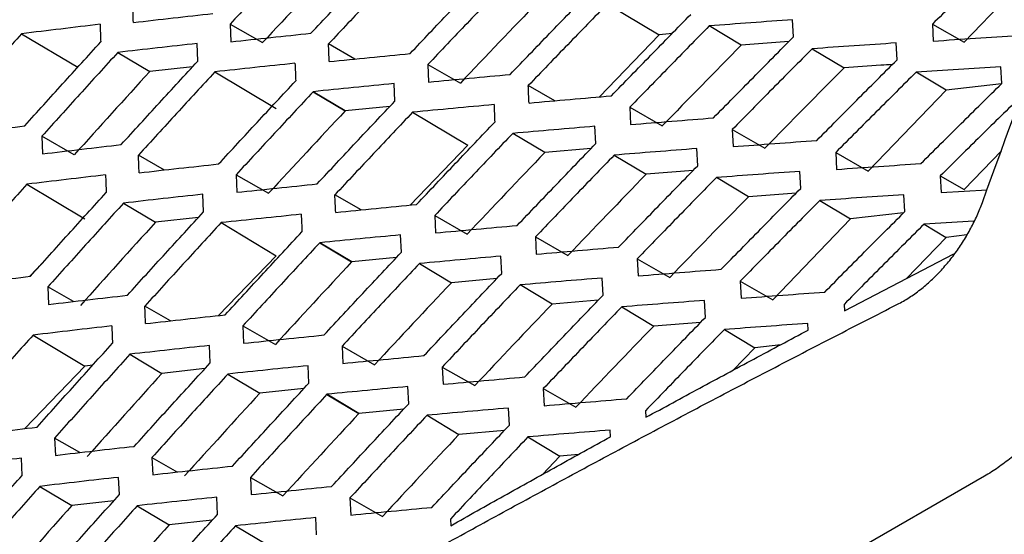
# Model space of a CAD drawing. Header units: millimetres. Extents: x 82 to 1002, y -172 to 1064.
# Tile 48 of 159: x 862.87 to 873.79, y 104.41 to 110.12. Entities that reach past the tile are written whole.
import ezdxf

# ---------------------------------------------------------------- set-up
doc = ezdxf.new("R2010")
doc.units = ezdxf.units.MM

msp = doc.modelspace()

# ---------------------------------------------------------------- linework, layer by layer
at = {"color": 7, "linetype": 'Continuous', "lineweight": 25}
for p, q in [((874.203, 110.766), (873.339, 109.869)), ((869.385, 110.294), (869.96, 109.95)), ((871.448, 109.928), (871.439, 110.118)), ((865.205, 110.069), (865.212, 109.873)), ((865.205, 110.069), (865.565, 109.864)), ((870.87, 109.836), (870.515, 110.049)), ((872.989, 110.069), (872.998, 109.881)), ((872.989, 110.069), (873.339, 109.869)), ((862.894, 109.962), (863.516, 109.59)), ((869.96, 109.95), (869.298, 109.262)), ((870.106, 109.967), (869.96, 109.95)), ((864.846, 109.658), (864.839, 109.854)), ((866.588, 109.682), (866.295, 109.849)), ((871.397, 109.876), (870.87, 109.836)), ((871.656, 109.796), (872.011, 109.584)), ((872.596, 109.672), (872.587, 109.86)), ((863.96, 109.755), (864.314, 109.543)), ((864.789, 109.596), (864.314, 109.543)), ((867.397, 109.621), (867.405, 109.427)), ((867.397, 109.621), (867.757, 109.416)), ((873.756, 109.41), (873.747, 109.596)), ((865.037, 109.54), (865.717, 109.133)), ((873.142, 109.337), (872.809, 109.537)), ((867.03, 109.214), (867.022, 109.409)), ((868.804, 109.219), (868.509, 109.387)), ((873.754, 109.408), (873.142, 109.337)), ((866.126, 109.319), (866.48, 109.107)), ((866.126, 109.319), (866.481, 109.107)), ((866.481, 109.108), (866.127, 109.32)), ((873.142, 109.337), (872.278, 108.44)), ((866.976, 109.157), (866.481, 109.108)), ((869.634, 109.147), (869.643, 108.955)), ((869.634, 109.147), (869.995, 108.941)), ((867.227, 109.092), (867.839, 108.725)), ((869.257, 108.744), (869.248, 108.936)), ((863.118, 108.825), (863.125, 108.63)), ((863.478, 108.619), (863.118, 108.825)), ((868.693, 108.645), (868.338, 108.857)), ((870.77, 108.9), (870.779, 108.71)), ((870.77, 108.9), (871.131, 108.694)), ((867.839, 108.725), (867.201, 108.062)), ((869.205, 108.689), (868.693, 108.645)), ((870.388, 108.499), (870.379, 108.689)), ((864.476, 108.451), (864.189, 108.615)), ((869.461, 108.616), (869.815, 108.404)), ((871.917, 108.646), (871.927, 108.458)), ((871.917, 108.646), (872.278, 108.44)), ((873.753, 108.665), (873.339, 108.236)), ((865.271, 108.398), (865.28, 108.204)), ((865.271, 108.398), (865.632, 108.193)), ((870.336, 108.445), (869.815, 108.404)), ((870.95, 108.155), (870.595, 108.368)), ((871.529, 108.247), (871.52, 108.436)), ((873.076, 108.386), (873.086, 108.2)), ((873.076, 108.386), (873.339, 108.236)), ((862.953, 108.294), (863.595, 107.909)), ((864.911, 107.987), (864.903, 108.182)), ((866.657, 108.009), (866.366, 108.175)), ((871.477, 108.194), (870.95, 108.155)), ((872.682, 107.989), (872.672, 108.176)), ((873.086, 108.2), (873.594, 108.233)), ((864.023, 108.084), (864.377, 107.871)), ((871.74, 108.113), (872.081, 107.909)), ((864.854, 107.925), (864.377, 107.871)), ((867.472, 107.945), (867.481, 107.753)), ((867.472, 107.945), (867.832, 107.74)), ((872.669, 107.976), (872.081, 107.909)), ((865.105, 107.867), (865.717, 107.5)), ((872.081, 107.909), (871.218, 107.011)), ((873.446, 107.885), (872.897, 107.851)), ((872.897, 107.851), (873.142, 107.704)), ((867.103, 107.538), (867.094, 107.731)), ((868.589, 107.709), (868.598, 107.517)), ((868.589, 107.709), (868.949, 107.503)), ((873.371, 107.731), (873.142, 107.704)), ((866.553, 107.432), (866.198, 107.644)), ((866.198, 107.643), (866.552, 107.431)), ((866.198, 107.643), (866.552, 107.431)), ((873.142, 107.704), (872.702, 107.247)), ((865.717, 107.5), (865.078, 106.837)), ((868.215, 107.304), (868.206, 107.496)), ((872.013, 106.889), (873.226, 107.52)), ((863.145, 107.441), (862.982, 107.271)), ((867.049, 107.48), (866.553, 107.432)), ((867.303, 107.413), (867.657, 107.201)), ((869.717, 107.466), (869.727, 107.276)), ((869.717, 107.466), (870.078, 107.26)), ((868.162, 107.247), (867.657, 107.201)), ((868.773, 106.964), (868.418, 107.176)), ((869.339, 107.063), (869.329, 107.253)), ((870.857, 107.217), (870.868, 107.029)), ((870.857, 107.217), (871.218, 107.011)), ((863.184, 107.154), (863.193, 106.96)), ((863.468, 106.992), (863.184, 107.154)), ((869.285, 107.007), (868.773, 106.964)), ((870.473, 106.816), (870.463, 107.004)), ((872.009, 106.96), (872.013, 106.889)), ((864.545, 106.778), (864.26, 106.941)), ((869.545, 106.933), (869.9, 106.72)), ((870.42, 106.761), (869.9, 106.72)), ((871.612, 106.676), (871.608, 106.749)), ((863.021, 106.62), (863.595, 106.276)), ((865.346, 106.722), (865.355, 106.529)), ((865.346, 106.722), (865.707, 106.517)), ((870.683, 106.682), (871.021, 106.48)), ((871.308, 106.513), (871.021, 106.48)), ((864.095, 106.408), (864.449, 106.195)), ((864.984, 106.311), (864.975, 106.504)), ((866.445, 106.497), (866.455, 106.305)), ((866.445, 106.497), (866.806, 106.291)), ((871.021, 106.48), (870.778, 106.227)), ((863.595, 106.276), (862.928, 105.583)), ((863.683, 106.286), (863.595, 106.276)), ((864.926, 106.248), (864.449, 106.195)), ((865.181, 106.188), (865.535, 105.976)), ((866.078, 106.088), (866.069, 106.28)), ((867.555, 106.265), (867.565, 106.074)), ((867.555, 106.265), (867.916, 106.059)), ((866.022, 106.026), (865.535, 105.976)), ((866.633, 105.751), (866.278, 105.963)), ((866.278, 105.963), (866.632, 105.75)), ((866.278, 105.962), (866.632, 105.75)), ((867.184, 105.858), (867.175, 106.049)), ((868.676, 106.026), (868.687, 105.836)), ((868.676, 106.026), (869.037, 105.82)), ((867.129, 105.798), (866.633, 105.751)), ((868.3, 105.621), (868.29, 105.811)), ((869.809, 105.781), (869.813, 105.708)), ((867.387, 105.73), (867.741, 105.518)), ((868.246, 105.563), (867.741, 105.518)), ((869.421, 105.493), (869.417, 105.566)), ((863.259, 105.478), (863.268, 105.286)), ((863.541, 105.317), (863.259, 105.478)), ((868.506, 105.491), (868.861, 105.278)), ((862.902, 105.064), (862.894, 105.255)), ((864.339, 105.263), (864.348, 105.071)), ((864.339, 105.263), (864.623, 105.101)), ((868.861, 105.278), (868.667, 105.072)), ((869.066, 105.295), (868.861, 105.278)), ((873.567, 105.056), (853.109, 93.246)), ((863.978, 104.85), (863.969, 105.042)), ((865.43, 105.042), (865.44, 104.85)), ((865.43, 105.042), (865.79, 104.836)), ((863.096, 104.942), (863.451, 104.729)), ((863.918, 104.783), (863.451, 104.729)), ((865.065, 104.631), (865.056, 104.822)), ((866.533, 104.814), (866.543, 104.624)), ((866.533, 104.814), (866.893, 104.608)), ((864.175, 104.727), (864.529, 104.514)), ((865.007, 104.566), (864.529, 104.514)), ((866.164, 104.405), (866.154, 104.595)), ((867.647, 104.579), (867.651, 104.506)), ((865.265, 104.505), (865.619, 104.293))]:
    msp.add_line(p, q, dxfattribs=at)
for points in [[(873.542, 108.092), (874.082, 109.581), (874.631, 111.064), (875.191, 112.541)], [(866.417, 110.778), (866.132, 110.474), (865.848, 110.169), (865.565, 109.864)], [(864.133, 110.088), (864.131, 110.153), (864.129, 110.218), (864.126, 110.284)], [(868.621, 110.321), (868.332, 110.02), (868.044, 109.718), (867.757, 109.416)], [(863.764, 110.067), (863.766, 110.002), (863.768, 109.936), (863.771, 109.871)], [(866.303, 109.653), (866.301, 109.719), (866.298, 109.784), (866.295, 109.849)], [(870.87, 109.836), (870.577, 109.538), (870.285, 109.24), (869.995, 108.941)], [(865.924, 109.635), (865.927, 109.569), (865.929, 109.504), (865.932, 109.439)], [(872.011, 109.584), (871.716, 109.288), (871.423, 108.991), (871.131, 108.694)], [(864.314, 109.543), (864.034, 109.236), (863.755, 108.928), (863.478, 108.619)], [(868.518, 109.194), (868.515, 109.258), (868.512, 109.323), (868.51, 109.387)], [(868.13, 109.176), (868.132, 109.111), (868.135, 109.046), (868.138, 108.982)], [(866.48, 109.107), (866.196, 108.803), (865.913, 108.498), (865.632, 108.193)], [(866.48, 109.107), (866.48, 109.107), (866.48, 109.107), (866.481, 109.107)], [(866.481, 109.107), (866.481, 109.107), (866.481, 109.108), (866.481, 109.108)], [(864.197, 108.42), (864.194, 108.485), (864.191, 108.55), (864.189, 108.615)], [(868.693, 108.645), (868.405, 108.344), (868.118, 108.042), (867.832, 107.74)], [(863.824, 108.397), (863.827, 108.332), (863.829, 108.267), (863.832, 108.202)], [(869.815, 108.404), (869.526, 108.104), (869.237, 107.804), (868.949, 107.503)], [(866.375, 107.981), (866.372, 108.046), (866.369, 108.111), (866.366, 108.175)], [(870.95, 108.155), (870.658, 107.858), (870.367, 107.559), (870.078, 107.26)], [(865.993, 107.96), (865.996, 107.895), (865.998, 107.83), (866.001, 107.766)], [(864.377, 107.871), (864.099, 107.564), (863.821, 107.257), (863.545, 106.948)], [(866.552, 107.431), (866.269, 107.127), (865.987, 106.822), (865.707, 106.517)], [(866.552, 107.431), (866.552, 107.431), (866.553, 107.431), (866.553, 107.432)], [(866.552, 107.431), (866.552, 107.431), (866.552, 107.431), (866.552, 107.431)], [(867.657, 107.201), (867.372, 106.899), (867.088, 106.595), (866.806, 106.291)], [(868.773, 106.964), (868.486, 106.663), (868.2, 106.361), (867.916, 106.059)], [(864.268, 106.748), (864.265, 106.812), (864.263, 106.877), (864.26, 106.941)], [(863.893, 106.722), (863.896, 106.658), (863.898, 106.593), (863.901, 106.529)], [(869.9, 106.72), (869.611, 106.421), (869.323, 106.121), (869.037, 105.82)], [(864.449, 106.195), (864.172, 105.888), (863.895, 105.581), (863.62, 105.272)], [(865.535, 105.976), (865.255, 105.671), (864.977, 105.364), (864.699, 105.057)], [(866.632, 105.75), (866.35, 105.446), (866.07, 105.141), (865.79, 104.836)], [(866.632, 105.75), (866.633, 105.75), (866.633, 105.75), (866.633, 105.751)], [(866.632, 105.75), (866.632, 105.75), (866.632, 105.75), (866.632, 105.75)], [(867.741, 105.518), (867.457, 105.215), (867.175, 104.912), (866.893, 104.608)], [(863.451, 104.729), (863.176, 104.421), (862.903, 104.112), (862.631, 103.802)], [(864.529, 104.514), (864.253, 104.207), (863.977, 103.9), (863.703, 103.592)]]:
    msp.add_open_spline(points, degree=3, dxfattribs=at)
for points, knots in [([(866.063, 110.991), (865.919, 110.837), (865.632, 110.53), (865.347, 110.223), (865.205, 110.069)], [0, 0, 0, 0, 0.501086, 1, 1, 1, 1]), ([(866.101, 109.968), (866.245, 110.121), (866.532, 110.428), (866.821, 110.733), (866.964, 110.885)], [0, 0, 0, 0, 0.501542, 1, 1, 1, 1]), ([(873.889, 110.954), (873.738, 110.807), (873.437, 110.512), (873.138, 110.216), (872.989, 110.069)], [0, 0, 0, 0, 0.50042, 1, 1, 1, 1]), ([(867.159, 110.765), (867.015, 110.613), (866.726, 110.308), (866.439, 110.002), (866.295, 109.849)], [0, 0, 0, 0, 0.50004, 1, 1, 1, 1]), ([(867.2, 109.743), (867.344, 109.895), (867.633, 110.2), (867.923, 110.504), (868.069, 110.655)], [0, 0, 0, 0, 0.4998399, 1, 1, 1, 1]), ([(868.267, 110.533), (868.121, 110.382), (867.83, 110.078), (867.541, 109.774), (867.397, 109.621)], [0, 0, 0, 0, 0.500177, 1, 1, 1, 1]), ([(868.309, 109.511), (868.455, 109.663), (868.745, 109.966), (869.038, 110.268), (869.184, 110.419)], [0, 0, 0, 0, 0.499727, 1, 1, 1, 1]), ([(869.385, 110.294), (869.239, 110.143), (868.946, 109.842), (868.655, 109.539), (868.509, 109.387)], [0, 0, 0, 0, 0.5002832, 1, 1, 1, 1]), ([(864.133, 110.088), (864.279, 110.104), (864.572, 110.138), (864.866, 110.17), (865.013, 110.187)], [0, 0, 0, 0, 0.500165, 1, 1, 1, 1]), ([(869.43, 109.274), (869.576, 109.424), (869.869, 109.726), (870.163, 110.026), (870.31, 110.177)], [0, 0, 0, 0, 0.499642, 1, 1, 1, 1]), ([(871.439, 110.118), (871.285, 110.107), (870.976, 110.084), (870.668, 110.061), (870.515, 110.049)], [0, 0, 0, 0, 0.500535, 1, 1, 1, 1]), ([(863.764, 110.067), (863.618, 110.05), (863.327, 110.015), (863.038, 109.98), (862.894, 109.962)], [0, 0, 0, 0, 0.499709, 1, 1, 1, 1]), ([(870.515, 110.049), (870.368, 109.899), (870.073, 109.598), (869.78, 109.297), (869.634, 109.147)], [0, 0, 0, 0, 0.500365, 1, 1, 1, 1]), ([(862.894, 109.962), (862.754, 109.807), (862.475, 109.496), (862.197, 109.185), (862.058, 109.029)], [0, 0, 0, 0, 0.499532, 1, 1, 1, 1]), ([(865.212, 109.873), (865.359, 109.889), (865.655, 109.921), (865.952, 109.952), (866.101, 109.968)], [0, 0, 0, 0, 0.498458, 1, 1, 1, 1]), ([(870.562, 109.03), (870.709, 109.179), (871.004, 109.479), (871.3, 109.778), (871.448, 109.928)], [0, 0, 0, 0, 0.499586, 1, 1, 1, 1]), ([(872.998, 109.881), (873.154, 109.892), (873.467, 109.913), (873.781, 109.933), (873.938, 109.942)], [0, 0, 0, 0, 0.499462, 1, 1, 1, 1]), ([(862.929, 108.941), (863.069, 109.097), (863.348, 109.407), (863.63, 109.716), (863.771, 109.871)], [0, 0, 0, 0, 0.5004, 1, 1, 1, 1]), ([(864.839, 109.854), (864.692, 109.838), (864.398, 109.805), (864.106, 109.772), (863.96, 109.755)], [0, 0, 0, 0, 0.499819, 1, 1, 1, 1]), ([(871.656, 109.796), (871.508, 109.647), (871.212, 109.349), (870.917, 109.049), (870.77, 108.9)], [0, 0, 0, 0, 0.5004163, 1, 1, 1, 1]), ([(872.587, 109.86), (872.432, 109.85), (872.12, 109.829), (871.811, 109.807), (871.656, 109.796)], [0, 0, 0, 0, 0.500557, 1, 1, 1, 1]), ([(863.96, 109.755), (863.819, 109.6), (863.537, 109.291), (863.258, 108.98), (863.118, 108.825)], [0, 0, 0, 0, 0.49961, 1, 1, 1, 1]), ([(866.303, 109.654), (866.452, 109.669), (866.75, 109.699), (867.05, 109.728), (867.2, 109.743)], [0, 0, 0, 0, 0.49984, 1, 1, 1, 1]), ([(871.706, 108.779), (871.854, 108.928), (872.15, 109.226), (872.447, 109.524), (872.596, 109.672)], [0, 0, 0, 0, 0.499558, 1, 1, 1, 1]), ([(863.998, 108.733), (864.139, 108.887), (864.42, 109.196), (864.704, 109.504), (864.846, 109.658)], [0, 0, 0, 0, 0.500296, 1, 1, 1, 1]), ([(865.924, 109.635), (865.776, 109.619), (865.479, 109.588), (865.185, 109.556), (865.037, 109.54)], [0, 0, 0, 0, 0.4999601, 1, 1, 1, 1]), ([(872.545, 109.621), (872.502, 109.618), (872.324, 109.606), (872.146, 109.593), (872.011, 109.584)], [0, 0, 0, 0, 0.239167, 1, 1, 1, 1]), ([(873.747, 109.596), (873.59, 109.586), (873.276, 109.567), (872.964, 109.547), (872.809, 109.537)], [0, 0, 0, 0, 0.500544, 1, 1, 1, 1]), ([(865.037, 109.54), (864.895, 109.387), (864.612, 109.079), (864.33, 108.77), (864.189, 108.615)], [0, 0, 0, 0, 0.4997202, 1, 1, 1, 1]), ([(867.405, 109.427), (867.555, 109.441), (867.856, 109.47), (868.158, 109.497), (868.309, 109.511)], [0, 0, 0, 0, 0.499701, 1, 1, 1, 1]), ([(872.809, 109.537), (872.66, 109.389), (872.362, 109.092), (872.065, 108.794), (871.917, 108.646)], [0, 0, 0, 0, 0.500438, 1, 1, 1, 1]), ([(865.078, 108.518), (865.22, 108.672), (865.503, 108.979), (865.789, 109.286), (865.932, 109.439)], [0, 0, 0, 0, 0.50016, 1, 1, 1, 1]), ([(867.022, 109.409), (866.872, 109.394), (866.573, 109.365), (866.275, 109.335), (866.126, 109.32)], [0, 0, 0, 0, 0.498973, 1, 1, 1, 1]), ([(872.861, 108.523), (873.009, 108.671), (873.307, 108.967), (873.606, 109.262), (873.756, 109.41)], [0, 0, 0, 0, 0.499562, 1, 1, 1, 1]), ([(866.126, 109.32), (865.983, 109.166), (865.697, 108.859), (865.413, 108.552), (865.271, 108.398)], [0, 0, 0, 0, 0.501027, 1, 1, 1, 1]), ([(868.518, 109.194), (868.67, 109.208), (868.973, 109.235), (869.278, 109.261), (869.43, 109.274)], [0, 0, 0, 0, 0.4995924, 1, 1, 1, 1]), ([(873.973, 109.271), (873.823, 109.124), (873.523, 108.829), (873.225, 108.533), (873.076, 108.386)], [0, 0, 0, 0, 0.500431, 1, 1, 1, 1]), ([(866.169, 108.297), (866.313, 108.45), (866.598, 108.757), (866.886, 109.062), (867.03, 109.214)], [0, 0, 0, 0, 0.501538, 1, 1, 1, 1]), ([(868.13, 109.176), (867.979, 109.162), (867.677, 109.135), (867.377, 109.106), (867.227, 109.092)], [0, 0, 0, 0, 0.5002822, 1, 1, 1, 1]), ([(867.227, 109.092), (867.083, 108.939), (866.795, 108.634), (866.509, 108.328), (866.366, 108.175)], [0, 0, 0, 0, 0.500038, 1, 1, 1, 1]), ([(869.643, 108.955), (869.796, 108.968), (870.101, 108.993), (870.409, 109.017), (870.562, 109.03)], [0, 0, 0, 0, 0.499514, 1, 1, 1, 1]), ([(862.065, 108.834), (862.209, 108.852), (862.496, 108.888), (862.785, 108.924), (862.929, 108.941)], [0, 0, 0, 0, 0.5003605, 1, 1, 1, 1]), ([(867.272, 108.069), (867.416, 108.222), (867.704, 108.526), (867.993, 108.83), (868.138, 108.982)], [0, 0, 0, 0, 0.499839, 1, 1, 1, 1]), ([(869.248, 108.936), (869.096, 108.923), (868.792, 108.897), (868.489, 108.871), (868.338, 108.857)], [0, 0, 0, 0, 0.500395, 1, 1, 1, 1]), ([(868.338, 108.857), (868.193, 108.706), (867.903, 108.402), (867.615, 108.098), (867.472, 107.945)], [0, 0, 0, 0, 0.500178, 1, 1, 1, 1]), ([(863.125, 108.63), (863.27, 108.647), (863.56, 108.682), (863.852, 108.716), (863.998, 108.733)], [0, 0, 0, 0, 0.500274, 1, 1, 1, 1]), ([(868.386, 107.836), (868.531, 107.987), (868.82, 108.29), (869.112, 108.592), (869.257, 108.744)], [0, 0, 0, 0, 0.499723, 1, 1, 1, 1]), ([(870.379, 108.689), (870.225, 108.677), (869.918, 108.653), (869.613, 108.628), (869.461, 108.616)], [0, 0, 0, 0, 0.500478, 1, 1, 1, 1]), ([(870.779, 108.71), (870.933, 108.722), (871.241, 108.745), (871.551, 108.768), (871.706, 108.779)], [0, 0, 0, 0, 0.499468, 1, 1, 1, 1]), ([(869.461, 108.616), (869.315, 108.465), (869.023, 108.163), (868.733, 107.86), (868.589, 107.709)], [0, 0, 0, 0, 0.50029, 1, 1, 1, 1]), ([(864.197, 108.42), (864.343, 108.437), (864.636, 108.47), (864.93, 108.502), (865.078, 108.518)], [0, 0, 0, 0, 0.50016, 1, 1, 1, 1]), ([(869.511, 107.596), (869.656, 107.746), (869.948, 108.048), (870.241, 108.348), (870.388, 108.499)], [0, 0, 0, 0, 0.499635, 1, 1, 1, 1]), ([(871.927, 108.458), (872.082, 108.469), (872.392, 108.491), (872.705, 108.512), (872.861, 108.523)], [0, 0, 0, 0, 0.499455, 1, 1, 1, 1]), ([(863.824, 108.397), (863.679, 108.38), (863.387, 108.346), (863.098, 108.311), (862.953, 108.294)], [0, 0, 0, 0, 0.499716, 1, 1, 1, 1]), ([(870.595, 108.368), (870.448, 108.218), (870.155, 107.918), (869.863, 107.617), (869.717, 107.466)], [0, 0, 0, 0, 0.500373, 1, 1, 1, 1]), ([(871.52, 108.436), (871.365, 108.425), (871.056, 108.403), (870.748, 108.379), (870.595, 108.368)], [0, 0, 0, 0, 0.500529, 1, 1, 1, 1]), ([(862.953, 108.294), (862.814, 108.138), (862.535, 107.828), (862.259, 107.516), (862.121, 107.36)], [0, 0, 0, 0, 0.499523, 1, 1, 1, 1]), ([(865.28, 108.204), (865.427, 108.219), (865.723, 108.251), (866.02, 108.281), (866.169, 108.297)], [0, 0, 0, 0, 0.498462, 1, 1, 1, 1]), ([(862.993, 107.273), (863.133, 107.428), (863.411, 107.738), (863.692, 108.048), (863.832, 108.202)], [0, 0, 0, 0, 0.5004065, 1, 1, 1, 1]), ([(864.903, 108.182), (864.756, 108.166), (864.462, 108.134), (864.169, 108.1), (864.023, 108.084)], [0, 0, 0, 0, 0.499823, 1, 1, 1, 1]), ([(870.647, 107.35), (870.794, 107.499), (871.087, 107.799), (871.382, 108.098), (871.529, 108.247)], [0, 0, 0, 0, 0.499575, 1, 1, 1, 1]), ([(872.672, 108.176), (872.516, 108.165), (872.205, 108.145), (871.895, 108.124), (871.74, 108.113)], [0, 0, 0, 0, 0.500548, 1, 1, 1, 1]), ([(864.023, 108.084), (863.883, 107.929), (863.602, 107.62), (863.324, 107.309), (863.184, 107.154)], [0, 0, 0, 0, 0.499605, 1, 1, 1, 1]), ([(866.375, 107.981), (866.524, 107.996), (866.822, 108.026), (867.122, 108.055), (867.272, 108.069)], [0, 0, 0, 0, 0.49984, 1, 1, 1, 1]), ([(871.74, 108.113), (871.592, 107.964), (871.297, 107.665), (871.004, 107.366), (870.857, 107.217)], [0, 0, 0, 0, 0.500427, 1, 1, 1, 1]), ([(872.602, 106.962), (872.623, 106.973), (872.667, 106.996), (872.731, 107.035), (872.793, 107.078), (872.855, 107.124), (872.916, 107.174), (872.975, 107.227), (873.033, 107.283), (873.088, 107.341), (873.141, 107.401), (873.193, 107.464), (873.242, 107.529), (873.289, 107.596), (873.334, 107.664), (873.375, 107.734), (873.414, 107.804), (873.45, 107.875), (873.484, 107.946), (873.515, 108.019), (873.533, 108.067), (873.542, 108.092)], [0, 0, 0, 0, 0.055359, 0.110097, 0.164402, 0.218453, 0.272442, 0.326491, 0.380196, 0.433324, 0.486033, 0.538551, 0.591044, 0.643367, 0.695362, 0.746878, 0.797881, 0.84855, 0.899031, 0.949467, 1, 1, 1, 1]), ([(864.066, 107.062), (864.206, 107.216), (864.487, 107.525), (864.77, 107.833), (864.911, 107.987)], [0, 0, 0, 0, 0.500299, 1, 1, 1, 1]), ([(865.993, 107.96), (865.844, 107.945), (865.547, 107.914), (865.252, 107.883), (865.105, 107.867)], [0, 0, 0, 0, 0.499962, 1, 1, 1, 1]), ([(871.795, 107.097), (871.942, 107.246), (872.237, 107.544), (872.533, 107.841), (872.682, 107.989)], [0, 0, 0, 0, 0.499545, 1, 1, 1, 1]), ([(865.105, 107.867), (864.964, 107.713), (864.681, 107.405), (864.4, 107.096), (864.26, 106.941)], [0, 0, 0, 0, 0.499718, 1, 1, 1, 1]), ([(867.481, 107.753), (867.631, 107.767), (867.932, 107.795), (868.234, 107.822), (868.386, 107.836)], [0, 0, 0, 0, 0.499703, 1, 1, 1, 1]), ([(872.897, 107.851), (872.748, 107.703), (872.451, 107.406), (872.156, 107.109), (872.009, 106.96)], [0, 0, 0, 0, 0.500452, 1, 1, 1, 1]), ([(865.15, 106.844), (865.291, 106.998), (865.574, 107.306), (865.859, 107.612), (866.001, 107.766)], [0, 0, 0, 0, 0.50016, 1, 1, 1, 1]), ([(867.094, 107.731), (866.945, 107.717), (866.645, 107.688), (866.347, 107.659), (866.198, 107.644)], [0, 0, 0, 0, 0.499028, 1, 1, 1, 1]), ([(866.198, 107.644), (866.055, 107.49), (865.77, 107.183), (865.487, 106.876), (865.346, 106.722)], [0, 0, 0, 0, 0.500972, 1, 1, 1, 1]), ([(866.246, 106.621), (866.389, 106.775), (866.673, 107.081), (866.96, 107.386), (867.103, 107.538)], [0, 0, 0, 0, 0.501531, 1, 1, 1, 1]), ([(868.206, 107.496), (868.055, 107.482), (867.753, 107.455), (867.453, 107.427), (867.303, 107.413)], [0, 0, 0, 0, 0.500279, 1, 1, 1, 1]), ([(868.598, 107.517), (868.75, 107.531), (869.053, 107.557), (869.358, 107.583), (869.511, 107.596)], [0, 0, 0, 0, 0.499597, 1, 1, 1, 1]), ([(867.303, 107.413), (867.159, 107.261), (866.872, 106.956), (866.588, 106.65), (866.445, 106.497)], [0, 0, 0, 0, 0.500043, 1, 1, 1, 1]), ([(862.128, 107.167), (862.272, 107.184), (862.56, 107.22), (862.849, 107.255), (862.993, 107.273)], [0, 0, 0, 0, 0.500356, 1, 1, 1, 1]), ([(867.353, 106.392), (867.496, 106.544), (867.782, 106.848), (868.071, 107.152), (868.215, 107.304)], [0, 0, 0, 0, 0.4998326, 1, 1, 1, 1]), ([(869.727, 107.276), (869.88, 107.289), (870.186, 107.314), (870.493, 107.338), (870.647, 107.35)], [0, 0, 0, 0, 0.499522, 1, 1, 1, 1]), ([(868.418, 107.176), (868.274, 107.025), (867.985, 106.721), (867.698, 106.417), (867.555, 106.265)], [0, 0, 0, 0, 0.5001859, 1, 1, 1, 1]), ([(869.329, 107.253), (869.177, 107.241), (868.872, 107.216), (868.569, 107.19), (868.418, 107.176)], [0, 0, 0, 0, 0.5003895, 1, 1, 1, 1]), ([(863.193, 106.96), (863.338, 106.977), (863.628, 107.012), (863.92, 107.045), (864.066, 107.062)], [0, 0, 0, 0, 0.5002729, 1, 1, 1, 1]), ([(868.47, 106.156), (868.615, 106.307), (868.903, 106.61), (869.193, 106.912), (869.339, 107.063)], [0, 0, 0, 0, 0.499713, 1, 1, 1, 1]), ([(870.868, 107.029), (871.021, 107.04), (871.33, 107.064), (871.64, 107.086), (871.795, 107.097)], [0, 0, 0, 0, 0.499479, 1, 1, 1, 1]), ([(857.359, 98.162), (857.567, 98.298), (857.982, 98.568), (858.61, 98.971), (859.24, 99.372), (859.874, 99.771), (860.512, 100.168), (861.154, 100.563), (861.799, 100.956), (862.447, 101.347), (863.099, 101.735), (863.755, 102.122), (864.414, 102.507), (865.076, 102.889), (865.743, 103.27), (866.413, 103.648), (867.086, 104.025), (867.763, 104.399), (868.443, 104.771), (869.128, 105.142), (869.815, 105.51), (870.506, 105.876), (871.201, 106.24), (871.899, 106.602), (872.367, 106.842), (872.602, 106.962)], [0, 0, 0, 0, 0.043526, 0.08704, 0.130541, 0.174032, 0.217513, 0.260987, 0.304453, 0.347914, 0.39137, 0.434823, 0.478275, 0.521725, 0.565177, 0.60863, 0.652086, 0.695547, 0.739013, 0.782487, 0.825968, 0.869459, 0.91296, 0.956474, 1, 1, 1, 1]), ([(870.463, 107.004), (870.309, 106.993), (870.002, 106.969), (869.697, 106.945), (869.545, 106.933)], [0, 0, 0, 0, 0.500469, 1, 1, 1, 1]), ([(864.268, 106.748), (864.415, 106.764), (864.708, 106.797), (865.003, 106.829), (865.15, 106.844)], [0, 0, 0, 0, 0.500161, 1, 1, 1, 1]), ([(869.545, 106.933), (869.4, 106.782), (869.109, 106.48), (868.82, 106.177), (868.676, 106.026)], [0, 0, 0, 0, 0.5003, 1, 1, 1, 1]), ([(874.979, 106.936), (874.961, 106.883), (874.926, 106.784), (874.851, 106.589), (874.74, 106.354), (874.583, 106.081), (874.407, 105.823), (874.214, 105.588), (874.03, 105.401), (873.862, 105.257), (873.716, 105.147), (873.617, 105.086), (873.567, 105.056)], [0, 0, 0, 0, 0.067787, 0.125109, 0.249298, 0.374889, 0.499533, 0.62409, 0.749528, 0.833596, 0.916868, 1, 1, 1, 1]), ([(875.829, 106.941), (875.801, 106.862), (875.748, 106.705), (875.623, 106.395), (875.445, 106.015), (875.195, 105.578), (874.913, 105.168), (874.604, 104.792), (874.329, 104.514), (874.101, 104.315), (873.926, 104.178), (873.751, 104.054), (873.633, 103.983), (873.573, 103.948)], [0, 0, 0, 0, 0.062825, 0.125169, 0.249421, 0.374036, 0.499631, 0.624994, 0.749727, 0.812926, 0.875526, 0.937793, 1, 1, 1, 1]), ([(869.6, 105.913), (869.745, 106.064), (870.035, 106.365), (870.327, 106.666), (870.473, 106.816)], [0, 0, 0, 0, 0.4996221, 1, 1, 1, 1]), ([(871.608, 106.749), (871.453, 106.738), (871.144, 106.716), (870.837, 106.693), (870.683, 106.682)], [0, 0, 0, 0, 0.500517, 1, 1, 1, 1]), ([(863.021, 106.62), (862.882, 106.465), (862.605, 106.154), (862.329, 105.842), (862.191, 105.686)], [0, 0, 0, 0, 0.49952, 1, 1, 1, 1]), ([(863.893, 106.722), (863.747, 106.705), (863.455, 106.672), (863.166, 106.637), (863.021, 106.62)], [0, 0, 0, 0, 0.499717, 1, 1, 1, 1]), ([(865.355, 106.529), (865.503, 106.545), (865.799, 106.576), (866.096, 106.606), (866.246, 106.621)], [0, 0, 0, 0, 0.498469, 1, 1, 1, 1]), ([(870.683, 106.682), (870.537, 106.532), (870.244, 106.232), (869.954, 105.931), (869.809, 105.781)], [0, 0, 0, 0, 0.5003866, 1, 1, 1, 1]), ([(869.813, 105.708), (870.012, 105.816), (870.409, 106.032), (871.009, 106.355), (871.411, 106.569), (871.612, 106.676)], [0, 0, 0, 0, 0.33311, 0.666441, 1, 1, 1, 1]), ([(863.066, 105.599), (863.205, 105.755), (863.482, 106.065), (863.761, 106.374), (863.901, 106.529)], [0, 0, 0, 0, 0.500408, 1, 1, 1, 1]), ([(864.095, 106.408), (863.955, 106.253), (863.676, 105.944), (863.398, 105.633), (863.259, 105.478)], [0, 0, 0, 0, 0.499605, 1, 1, 1, 1]), ([(864.975, 106.504), (864.828, 106.489), (864.534, 106.457), (864.241, 106.424), (864.095, 106.408)], [0, 0, 0, 0, 0.499821, 1, 1, 1, 1]), ([(864.143, 105.386), (864.282, 105.541), (864.562, 105.849), (864.843, 106.157), (864.984, 106.311)], [0, 0, 0, 0, 0.500297, 1, 1, 1, 1]), ([(866.455, 106.305), (866.604, 106.32), (866.902, 106.349), (867.202, 106.377), (867.353, 106.392)], [0, 0, 0, 0, 0.499845, 1, 1, 1, 1]), ([(865.181, 106.188), (865.04, 106.035), (864.758, 105.727), (864.479, 105.418), (864.339, 105.263)], [0, 0, 0, 0, 0.499721, 1, 1, 1, 1]), ([(866.069, 106.28), (865.921, 106.265), (865.623, 106.235), (865.328, 106.204), (865.181, 106.188)], [0, 0, 0, 0, 0.499957, 1, 1, 1, 1]), ([(875.937, 106.182), (875.814, 105.825), (875.67, 105.477), (875.409, 104.972), (875.314, 104.806), (875.113, 104.486), (875.007, 104.333), (874.786, 104.04), (874.671, 103.901), (874.43, 103.634), (874.305, 103.507), (873.924, 103.157), (873.663, 102.96), (873.391, 102.804)], [0, 0, 0, 0, 0.25, 0.25, 0.375, 0.375, 0.5, 0.5, 0.625, 0.625, 0.75, 0.75, 1, 1, 1, 1]), ([(865.231, 105.167), (865.372, 105.32), (865.653, 105.628), (865.937, 105.934), (866.078, 106.088)], [0, 0, 0, 0, 0.500155, 1, 1, 1, 1]), ([(867.565, 106.074), (867.715, 106.088), (868.016, 106.115), (868.319, 106.142), (868.47, 106.156)], [0, 0, 0, 0, 0.499711, 1, 1, 1, 1]), ([(876.316, 106.135), (876.182, 105.729), (876.016, 105.333), (875.533, 104.405), (874.799, 103.328), (873.907, 102.573), (873.425, 102.295)], [0.59412739, 0.59412739, 0.59412739, 0.59412739, 0.60276741, 0.60276741, 0.61517386, 0.62868786, 0.62868786, 0.62868786, 0.62868786]), ([(866.278, 105.963), (866.136, 105.809), (865.852, 105.503), (865.57, 105.195), (865.43, 105.042)], [0, 0, 0, 0, 0.500926, 1, 1, 1, 1]), ([(867.175, 106.049), (867.025, 106.035), (866.725, 106.007), (866.427, 105.978), (866.278, 105.963)], [0, 0, 0, 0, 0.499074, 1, 1, 1, 1]), ([(866.33, 104.941), (866.473, 105.094), (866.756, 105.401), (867.042, 105.706), (867.184, 105.858)], [0, 0, 0, 0, 0.501526, 1, 1, 1, 1]), ([(868.687, 105.836), (868.838, 105.849), (869.142, 105.876), (869.447, 105.901), (869.6, 105.913)], [0, 0, 0, 0, 0.499608, 1, 1, 1, 1]), ([(868.29, 105.811), (868.139, 105.798), (867.837, 105.771), (867.537, 105.744), (867.387, 105.73)], [0, 0, 0, 0, 0.50027, 1, 1, 1, 1]), ([(867.387, 105.73), (867.244, 105.578), (866.958, 105.273), (866.675, 104.967), (866.533, 104.814)], [0, 0, 0, 0, 0.500053, 1, 1, 1, 1]), ([(862.2, 105.494), (862.344, 105.512), (862.632, 105.548), (862.921, 105.582), (863.066, 105.599)], [0, 0, 0, 0, 0.500358, 1, 1, 1, 1]), ([(867.441, 104.709), (867.584, 104.861), (867.869, 105.166), (868.157, 105.469), (868.3, 105.621)], [0, 0, 0, 0, 0.499821, 1, 1, 1, 1]), ([(869.417, 105.566), (869.265, 105.554), (868.96, 105.529), (868.658, 105.503), (868.506, 105.491)], [0, 0, 0, 0, 0.500377, 1, 1, 1, 1]), ([(868.506, 105.491), (868.362, 105.339), (868.075, 105.036), (867.789, 104.731), (867.647, 104.579)], [0, 0, 0, 0, 0.500199, 1, 1, 1, 1]), ([(867.651, 104.506), (867.846, 104.616), (868.237, 104.837), (868.828, 105.166), (869.223, 105.384), (869.421, 105.493)], [0, 0, 0, 0, 0.333183, 0.666514, 1, 1, 1, 1]), ([(863.268, 105.286), (863.414, 105.303), (863.704, 105.337), (863.996, 105.37), (864.143, 105.386)], [0, 0, 0, 0, 0.500277, 1, 1, 1, 1]), ([(862.894, 105.255), (862.749, 105.238), (862.46, 105.203), (862.173, 105.168), (862.029, 105.15)], [0, 0, 0, 0, 0.499635, 1, 1, 1, 1]), ([(864.348, 105.071), (864.495, 105.088), (864.788, 105.12), (865.083, 105.151), (865.231, 105.167)], [0, 0, 0, 0, 0.500168, 1, 1, 1, 1]), ([(862.077, 104.131), (862.214, 104.287), (862.488, 104.598), (862.764, 104.908), (862.902, 105.064)], [0, 0, 0, 0, 0.5004856, 1, 1, 1, 1]), ([(863.969, 105.042), (863.823, 105.026), (863.531, 104.993), (863.241, 104.959), (863.096, 104.942)], [0, 0, 0, 0, 0.49971, 1, 1, 1, 1]), ([(863.096, 104.942), (862.958, 104.786), (862.682, 104.476), (862.408, 104.164), (862.27, 104.008)], [0, 0, 0, 0, 0.499522, 1, 1, 1, 1]), ([(865.44, 104.85), (865.587, 104.866), (865.883, 104.896), (866.181, 104.926), (866.33, 104.941)], [0, 0, 0, 0, 0.4984741, 1, 1, 1, 1]), ([(863.146, 103.921), (863.285, 104.077), (863.561, 104.387), (863.839, 104.696), (863.978, 104.85)], [0, 0, 0, 0, 0.500403, 1, 1, 1, 1]), ([(865.056, 104.822), (864.909, 104.806), (864.614, 104.775), (864.321, 104.743), (864.175, 104.727)], [0, 0, 0, 0, 0.499814, 1, 1, 1, 1]), ([(864.175, 104.727), (864.036, 104.572), (863.757, 104.263), (863.481, 103.953), (863.343, 103.797)], [0, 0, 0, 0, 0.49961, 1, 1, 1, 1]), ([(866.543, 104.624), (866.692, 104.638), (866.991, 104.667), (867.291, 104.695), (867.441, 104.709)], [0, 0, 0, 0, 0.499857, 1, 1, 1, 1]), ([(864.227, 103.706), (864.367, 103.86), (864.645, 104.169), (864.925, 104.477), (865.065, 104.631)], [0, 0, 0, 0, 0.500289, 1, 1, 1, 1]), ([(866.154, 104.595), (866.005, 104.58), (865.708, 104.551), (865.412, 104.52), (865.265, 104.505)], [0, 0, 0, 0, 0.499947, 1, 1, 1, 1]), ([(865.265, 104.505), (865.124, 104.351), (864.844, 104.044), (864.565, 103.735), (864.426, 103.58)], [0, 0, 0, 0, 0.4997302, 1, 1, 1, 1])]:
    msp.add_open_spline(points, degree=3, knots=knots, dxfattribs=at)

doc.saveas('drawing.dxf')
